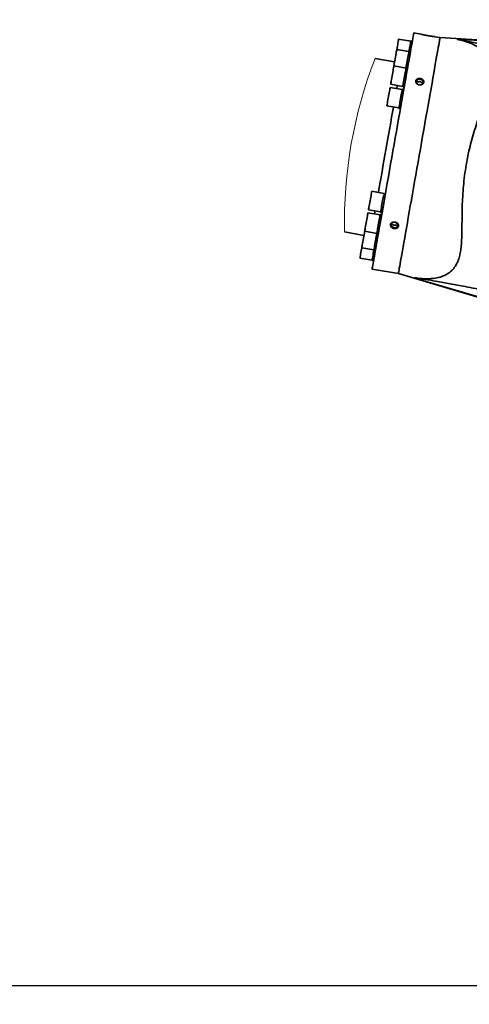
# Model space of a CAD drawing. Header units: millimetres. Extents: x 0 to 14900, y 0 to 10500.
# Tile 22 of 47: x 5224 to 5681, y 5428 to 6429. Entities that reach past the tile are written whole.
import ezdxf

# ---------------------------------------------------------------- set-up
doc = ezdxf.new("R2010")
doc.units = ezdxf.units.MM
doc.header["$LTSCALE"] = 25
doc.layers.add('THICK_LINE', color=7, linetype='Continuous')
doc.styles.add('SLDTEXTSTYLE0', font='TXT', dxfattribs={"width": 0.605})
doc.dimstyles.new('SLDDIMSTYLE0', dxfattribs={"dimtxt": 87.5, "dimasz": 87.5, "dimexe": 0, "dimexo": 0.0625, "dimgap": 21.875, "dimtad": 1, "dimdec": 0, "dimrnd": 1e-09, "dimzin": 12, "dimdsep": 46, "dimtxsty": 'SLDTEXTSTYLE0', "dimsah": 1, "dimcen": 0.09, "dimadec": 0, "dimazin": 3, "dimtfac": 1, "dimtofl": 0, "dimtmove": 0, "dimatfit": 3, "dimfxl": 1, "dimfrac": 2, "dimtolj": 1, "dimtzin": 12, "dimarcsym": 0})
doc.dimstyles.new('SLDDIMSTYLE1', dxfattribs={"dimtxt": 87.5, "dimasz": 87.5, "dimexe": 0, "dimexo": 0.0625, "dimgap": 21.875, "dimtad": 1, "dimdec": 0, "dimrnd": 1e-09, "dimzin": 12, "dimdsep": 46, "dimtxsty": 'SLDTEXTSTYLE0', "dimsah": 1, "dimcen": 0.09, "dimadec": 0, "dimazin": 3, "dimtfac": 1, "dimtmove": 0, "dimatfit": 0, "dimfxl": 1, "dimfrac": 2, "dimtolj": 1, "dimtzin": 12, "dimarcsym": 0})

# ---------------------------------------------------------------- blocks, each defined once
blk = doc.blocks.new('_D_3')
at = {"layer": 'THICK_LINE'}
for p, q in [((6221.4, 6280.7), (6221.4, 4505.2)), ((3403.2, 5320.4), (3403.2, 4505.2)), ((6221.4, 4542.7), (3403.2, 4542.7))]:
    blk.add_line(p, q, dxfattribs=at)
for points in [[(3403.2, 4542.7), (3490.7, 4530.2), (3490.7, 4555.2)], [(6221.4, 4542.7), (6133.9, 4555.2), (6133.9, 4530.2)]]:
    blk.add_solid(points, dxfattribs=at)
at = {"layer": 'THICK_LINE', "insert": (4678.6, 4655.5), "char_height": 87.5, "attachment_point": 1, "style": 'SLDTEXTSTYLE0'}
blk.add_mtext('2818', dxfattribs=at)
blk = doc.blocks.new('_D_4')
at = {"layer": 'THICK_LINE'}
for p, q in [((3803.2, 8699.6), (6565.4, 8699.6)), ((6527.9, 8699.6), (6527.9, 5446.8)), ((3804.1, 5446.8), (6565.4, 5446.8))]:
    blk.add_line(p, q, dxfattribs=at)
for points in [[(6527.9, 8699.6), (6515.4, 8612.1), (6540.4, 8612.1)], [(6527.9, 5446.8), (6540.4, 5534.3), (6515.4, 5534.3)]]:
    blk.add_solid(points, dxfattribs=at)
at = {"layer": 'THICK_LINE', "insert": (6415.1, 6939.5), "char_height": 87.5, "attachment_point": 1, "rotation": 90, "style": 'SLDTEXTSTYLE0'}
blk.add_mtext('3253', dxfattribs=at)
blk = doc.blocks.new('_D_5')
at = {"layer": 'THICK_LINE'}
for p, q in [((6527.9, 5446.8), (6527.9, 5596.8)), ((3804.1, 5446.8), (6565.4, 5446.8)), ((6527.9, 5050.6), (6527.9, 5446.8)), ((4991.3, 5050.6), (6565.4, 5050.6)), ((6527.9, 5050.6), (6527.9, 4900.6))]:
    blk.add_line(p, q, dxfattribs=at)
for points in [[(6527.9, 5446.8), (6540.4, 5534.3), (6515.4, 5534.3)], [(6527.9, 5050.6), (6515.4, 4963.1), (6540.4, 4963.1)]]:
    blk.add_solid(points, dxfattribs=at)
at = {"layer": 'THICK_LINE', "insert": (6415.1, 5148.4), "char_height": 87.5, "attachment_point": 1, "rotation": 90, "style": 'SLDTEXTSTYLE0'}
blk.add_mtext('396', dxfattribs=at)

msp = doc.modelspace()

# ---------------------------------------------------------------- linework, layer by layer
at = {"color": 7, "linetype": 'Continuous', "lineweight": 35}
for p, q in [((5621.2862138, 6406.9826225), (5608.9761317, 6409.153225)), ((5631.5452908, 6414.0318341), (5624.3398343, 6415.3023483)), ((5651.0117021, 6410.5993788), (5645.8784694, 6411.504508)), ((5918.6412448, 6394.2304552), (5651.0117021, 6410.5993788)), ((5619.4249812, 6396.4269775), (5607.1148836, 6398.59758)), ((5622.8910068, 6407.0857296), (5621.3522446, 6407.357055)), ((5604.8835744, 6385.9431938), (5585.1116116, 6389.4295256)), ((5621.0297586, 6396.5300847), (5619.4910119, 6396.80141)), ((5616.464167, 6379.6353716), (5604.1540694, 6381.8059739)), ((5618.06896, 6379.7384785), (5616.5301978, 6380.0098038)), ((5612.6055579, 6357.7521235), (5600.2954603, 6359.922726)), ((5600.8493333, 6363.063852), (5613.1594309, 6360.8932495)), ((5614.2103509, 6357.8552306), (5612.6715887, 6358.1265559)), ((5613.0934002, 6360.518817), (5614.6321624, 6360.2474917)), ((5596.9907242, 6341.1806042), (5609.3008218, 6339.0100017)), ((5609.2348066, 6338.6355713), (5610.7735688, 6338.3642459)), ((5593.9745584, 6252.0904614), (5581.6644608, 6254.2610638)), ((5595.5210506, 6251.8629781), (5593.9822884, 6252.1343034)), ((5590.1159493, 6230.2072136), (5577.8058517, 6232.3778161)), ((5578.3597247, 6235.5189343), (5590.6698224, 6233.3483318)), ((5591.7207423, 6230.310311), (5590.1819801, 6230.5816363)), ((5590.5455063, 6232.6433206), (5592.0842685, 6232.3719953)), ((5553.9996324, 6212.984793), (5573.7716106, 6209.4984646)), ((5574.5011156, 6213.6356943), (5586.8112132, 6211.4650919)), ((5586.7451825, 6211.0906536), (5588.2839447, 6210.8193283)), ((5571.5403015, 6196.844088), (5583.8503991, 6194.6734855)), ((5583.7843838, 6194.2990473), (5585.323146, 6194.027722)), ((5569.6790533, 6186.2884469), (5581.9891509, 6184.1178444)), ((5581.9231357, 6183.7434062), (5583.4618979, 6183.4720809)), ((5582.0130859, 6175.2554564), (5608.6849537, 6170.5524947)), ((5608.6849537, 6170.5524947), (5865.7729493, 6094.3995672))]:
    msp.add_line(p, q, dxfattribs=at)
at = {"color": 8, "linetype": 'Continuous', "lineweight": 18}
for p, q in [((5919.0947368, 6393.2579226), (5668.2835449, 6408.7746773)), ((5866.5317289, 6095.1583467), (5625.5392846, 6166.3598202))]:
    msp.add_line(p, q, dxfattribs=at)
at = {"color": 7, "linetype": 'Continuous', "lineweight": 35, "flags": 128}
for points in [[(5603.1764601, 6295.2789082), (5604.3422897, 6301.8907241), (5605.5045958, 6308.4824701), (5606.6598238, 6315.0341149), (5607.8044814, 6321.5257631), (5608.9350759, 6327.9377017), (5610.0481927, 6334.2504544), (5611.1404322, 6340.4448516), (5612.2084885, 6346.5020844), (5613.2491018, 6352.4037514), (5614.2591366, 6358.1319324), (5615.2355197, 6363.669231), (5616.1752707, 6368.9988312), (5617.0755337, 6374.1045457), (5617.9336078, 6378.9708694), (5618.7468542, 6383.5830233), (5619.5128049, 6387.9270006), (5620.2291627, 6391.9896087), (5620.8937234, 6395.7585101), (5621.5044848, 6399.2222569), (5622.059553, 6402.3703329), (5622.5573139, 6405.1931755), (5622.9961841, 6407.6822107), (5623.3748909, 6409.8298813), (5623.6922236, 6411.6296641), (5623.9472818, 6413.0760935), (5624.1392274, 6414.1647766), (5624.2675326, 6414.8924072), (5624.3317939, 6415.2567794), (5624.3398343, 6415.3023483)], [(5608.9761317, 6409.153225), (5608.9568223, 6409.0436821), (5608.8762939, 6408.5870061), (5608.7360988, 6407.7919651), (5608.5416387, 6406.6891123), (5608.3003796, 6405.3208287), (5608.0215882, 6403.7396991), (5607.7159747, 6402.0064806), (5607.3952893, 6400.1877862), (5607.1148836, 6398.59758)], [(5651.0117021, 6410.5993788), (5651.0036617, 6410.5538061), (5650.9394315, 6410.1894378), (5650.8111262, 6409.4618071), (5650.6191496, 6408.3731221), (5650.3641225, 6406.9266927), (5650.0467588, 6405.1269099), (5649.668052, 6402.9792393), (5649.2291817, 6400.4902021), (5648.7314519, 6397.6673615), (5648.1763526, 6394.5192865), (5647.5655913, 6391.0555387), (5646.9010305, 6387.2866373), (5646.1846882, 6383.2240292), (5645.4187375, 6378.8800519), (5644.6054756, 6374.2678978), (5643.747417, 6369.4015739), (5642.8471386, 6364.2958598), (5641.907403, 6358.9662596), (5640.9310045, 6353.428961), (5639.9209851, 6347.700778), (5638.8803563, 6341.7991111), (5637.8123156, 6335.7418822), (5636.7200605, 6329.5474811), (5635.6069437, 6323.2347283), (5634.4763492, 6316.8227897), (5633.3316916, 6310.3311454), (5632.1764791, 6303.7795006), (5631.0141575, 6297.1877547), (5629.8483279, 6290.575931), (5628.6824983, 6283.9641072), (5627.5201767, 6277.372369), (5626.3649642, 6270.8207243), (5625.2203066, 6264.3290722), (5624.0897121, 6257.9171413), (5622.9765953, 6251.6043886), (5621.8843402, 6245.4099836), (5620.8162995, 6239.3527547), (5619.7756707, 6233.4510878), (5618.7656514, 6227.7229107), (5617.7892683, 6222.1856081), (5616.8495172, 6216.856006), (5615.9492388, 6211.7502939), (5615.0911802, 6206.8839627), (5614.2779338, 6202.2718205), (5613.5119676, 6197.9278371), (5612.7956253, 6193.8652372), (5612.1310646, 6190.09633), (5611.5203187, 6186.6325861), (5610.9652194, 6183.4844985), (5610.4674741, 6180.6616598), (5610.0285883, 6178.1726226), (5609.649897, 6176.0249617), (5609.3325489, 6174.2251808), (5609.0775062, 6172.7787437), (5608.8855451, 6171.6900587), (5608.7572399, 6170.9624319), (5608.6929941, 6170.5980675), (5608.6849537, 6170.5524947)], [(5607.1148836, 6398.59758), (5607.11448, 6398.5952808), (5607.0755973, 6398.3747689), (5606.9747195, 6397.8026923), (5606.8157427, 6396.9010411), (5606.6047516, 6395.7044604), (5606.3498641, 6394.2589372), (5606.0608748, 6392.62002), (5605.7488972, 6390.8506933), (5605.4259145, 6389.0189497), (5605.1043289, 6387.1951833), (5604.7965267, 6385.4494798), (5604.514305, 6383.8489261), (5604.2685134, 6382.4550301), (5604.1540694, 6381.8059739)], [(5619.4910119, 6396.80141), (5619.6778508, 6397.8610863), (5620.0121335, 6399.7569195), (5620.3318876, 6401.5703074), (5620.6248196, 6403.2315637), (5620.8796605, 6404.6768463), (5621.0866314, 6405.8506155), (5621.237754, 6406.7077601), (5621.3272541, 6407.2153445), (5621.3522446, 6407.357055)], [(5616.5301978, 6380.0098038), (5616.7617711, 6381.3231421), (5617.0522972, 6382.9707998), (5617.3704991, 6384.7754463), (5617.7041609, 6386.6677298), (5618.0404615, 6388.5749314), (5618.3664555, 6390.4237576), (5618.669632, 6392.1431605), (5618.9383341, 6393.6670623), (5619.1622395, 6394.9369022), (5619.3327492, 6395.9038808), (5619.4432972, 6396.5308355), (5619.489646, 6396.7936761), (5619.4910119, 6396.80141)], [(5604.1540694, 6381.8059739), (5604.1477364, 6381.7700398), (5604.0878989, 6381.4307191), (5603.9671219, 6380.7456945), (5603.7900154, 6379.7412912), (5603.5634091, 6378.456108), (5603.2959953, 6376.9395334), (5602.9980497, 6375.2498489), (5602.681043, 6373.4519879), (5602.3571446, 6371.6150414), (5602.0387875, 6369.8096018), (5601.7382342, 6368.1050516), (5601.4670175, 6366.5668957), (5601.2355528, 6365.2542441), (5601.0527652, 6364.2175414), (5600.9256397, 6363.4966278), (5600.8590967, 6363.1192074), (5600.8493333, 6363.063852)], [(5613.0934002, 6360.518817), (5613.1005248, 6360.5591899), (5613.1638858, 6360.9185543), (5613.2905767, 6361.6370696), (5613.4757391, 6362.6871261), (5613.712233, 6364.0283684), (5613.9909933, 6365.6092555), (5614.301279, 6367.3690332), (5614.6312, 6369.2400748), (5614.9680594, 6371.1504774), (5615.2989117, 6373.0268246), (5615.611029, 6374.7970103), (5615.8924591, 6376.3930066), (5616.1323368, 6377.7534809), (5616.3214884, 6378.8261504), (5616.4526031, 6379.5697933), (5616.5206828, 6379.9558316), (5616.5301978, 6380.0098038)], [(5628.7588668, 6363.004387), (5629.8649365, 6362.6547666), (5631.0238743, 6362.6050029), (5632.1101069, 6362.8604938), (5633.005915, 6363.3935479), (5633.6142239, 6364.1464019), (5633.8690958, 6365.0374739), (5633.7429326, 6365.9702012), (5633.2494248, 6366.8435082), (5632.4419992, 6367.5627589), (5631.4082001, 6368.0500114), (5630.2600346, 6368.2524644), (5629.1219273, 6368.1481786), (5628.1172165, 6367.7484549), (5627.3547738, 6367.0966097), (5626.9172074, 6366.2632807), (5626.8519527, 6365.3387723), (5627.1660568, 6364.4232686), (5627.8255263, 6363.6159788), (5628.7588668, 6363.004387)], [(5600.2954603, 6359.922726), (5600.2761508, 6359.813183), (5600.1956225, 6359.3565071), (5600.0554429, 6358.5614661), (5599.8609828, 6357.4586133), (5599.6197081, 6356.0903297), (5599.3409167, 6354.5092001), (5599.0353032, 6352.7759835), (5598.7146178, 6350.9572871), (5598.391185, 6349.1230027), (5598.0774379, 6347.3436236), (5597.7854218, 6345.6875225), (5597.5263589, 6344.2183534), (5597.3102299, 6342.992566), (5597.1453082, 6342.0572737), (5597.0379423, 6341.4484138), (5596.9922764, 6341.1893858), (5596.9907242, 6341.1806042)], [(5606.9728724, 6358.7453189), (5607.5207539, 6361.8524981), (5607.5267454, 6361.8864448)], [(5609.2348066, 6338.6355713), (5609.2353654, 6338.6387649), (5609.2769489, 6338.8746418), (5609.3829645, 6339.4758415), (5609.5493142, 6340.4192674), (5609.7696186, 6341.6686599), (5610.0354025, 6343.1760055), (5610.3364525, 6344.8833759), (5610.6612202, 6346.7251633), (5610.9971948, 6348.6305872), (5611.3314776, 6350.5264204), (5611.6512316, 6352.3398103), (5611.9441481, 6354.0010666), (5612.198989, 6355.4463492), (5612.4059599, 6356.6201164), (5612.5570981, 6357.4772611), (5612.6465982, 6357.9848455), (5612.6715887, 6358.1265559)], [(5596.0049969, 6296.5434269), (5597.0016828, 6302.1958487), (5597.9942553, 6307.8250495), (5598.9786633, 6313.4078937), (5599.9508554, 6318.921432), (5600.906827, 6324.3430177), (5601.8426509, 6329.6503651), (5602.7544933, 6334.8216734), (5603.6385979, 6339.8356852), (5603.6681363, 6340.0031952)], [(5582.0130859, 6175.2554564), (5582.0211108, 6175.3010291), (5582.0853721, 6175.6653936), (5582.2136617, 6176.3930359), (5582.4056228, 6177.481721), (5582.6606811, 6178.9281425), (5582.9780292, 6180.7279234), (5583.3567205, 6182.8755998), (5583.7956063, 6185.364637), (5584.2933516, 6188.1874757), (5584.8484354, 6191.3355478), (5585.4591812, 6194.7993072), (5586.123742, 6198.5681989), (5586.8400998, 6202.6308143), (5587.6060505, 6206.9747822), (5588.4192969, 6211.5869399), (5589.2773709, 6216.4532711), (5590.1776339, 6221.5589832), (5591.1174005, 6226.8885853), (5592.093768, 6232.4258723), (5593.1038029, 6238.154065), (5594.1444317, 6244.055732), (5595.2124724, 6250.1129608), (5596.304712, 6256.307358), (5597.4178287, 6262.6201108), (5598.5484233, 6269.0320494), (5599.6930808, 6275.5236937), (5600.8483089, 6282.0753385), (5602.010615, 6288.6670845), (5603.1764601, 6295.2789082)], [(5588.3418729, 6253.0836548), (5588.3714114, 6253.2511609), (5589.2555159, 6258.2651766), (5590.1673583, 6263.4364849), (5591.1031823, 6268.7438361), (5592.0591539, 6274.1654218), (5593.031346, 6279.6789601), (5594.0157539, 6285.2617966), (5595.0083265, 6290.8909974), (5596.0049969, 6296.5434269)], [(5581.6644608, 6254.2610638), (5581.6640572, 6254.2587588), (5581.6251745, 6254.0382527), (5581.5242968, 6253.4661723), (5581.36532, 6252.5645201), (5581.1543289, 6251.3679413), (5580.8994414, 6249.9224123), (5580.610452, 6248.2835018), (5580.2984745, 6246.5141752), (5579.9754918, 6244.6824344), (5579.6539061, 6242.858672), (5579.346104, 6241.1129544), (5579.0638822, 6239.5124145), (5578.8180907, 6238.118504), (5578.6181978, 6236.9848361), (5578.4718715, 6236.1549655), (5578.3847308, 6235.6607592), (5578.3597247, 6235.5189343)], [(5590.5455063, 6232.6433206), (5590.5489677, 6232.662956), (5590.6031707, 6232.9703546), (5590.7211693, 6233.6395098), (5590.8984155, 6234.6447484), (5591.1281107, 6235.9474203), (5591.4014383, 6237.4975291), (5591.70789, 6239.2355012), (5592.0356845, 6241.0945918), (5592.3722645, 6243.0033995), (5592.7046846, 6244.8885982), (5593.0201546, 6246.6777775), (5593.3065984, 6248.3022059), (5593.5529797, 6249.6995157)], [(5593.8905066, 6251.6137329), (5593.9673407, 6252.0494909), (5593.9822884, 6252.1343034)], [(5577.8058517, 6232.3778161), (5577.7995187, 6232.3418826), (5577.7396967, 6232.0025552), (5577.6189042, 6231.3175364), (5577.4417977, 6230.313136), (5577.2151914, 6229.0279419), (5576.9477776, 6227.5113763), (5576.649832, 6225.8216932), (5576.3328253, 6224.0238216), (5576.0089269, 6222.1868809), (5575.6905698, 6220.3814345), (5575.3900165, 6218.6768969), (5575.1187998, 6217.13874), (5574.8873351, 6215.8260874), (5574.7045475, 6214.7893857), (5574.577422, 6214.0684644), (5574.510879, 6213.691046), (5574.5011156, 6213.6356943)], [(5584.4832638, 6231.2004071), (5584.4892553, 6231.2343538), (5585.0371369, 6234.3415253)], [(5586.7451825, 6211.0906536), (5586.7523071, 6211.1310265), (5586.8156681, 6211.4903928), (5586.9423745, 6212.2089082), (5587.1275214, 6213.2589588), (5587.3640153, 6214.6002031), (5587.6427756, 6216.1810921), (5587.9530613, 6217.9408726), (5588.2829823, 6219.8119152), (5588.6198417, 6221.7223217), (5588.950694, 6223.5986573), (5589.2628268, 6225.3688532), (5589.5442414, 6226.9648451), (5589.7841191, 6228.3253211), (5589.9732707, 6229.3979874), (5590.1043854, 6230.141633), (5590.1724651, 6230.5276662), (5590.1819801, 6230.5816363)], [(5603.1296301, 6217.6537149), (5604.2356998, 6217.3040964), (5605.3946376, 6217.2543327), (5606.4808702, 6217.5098255), (5607.3766628, 6218.042868), (5607.9849717, 6218.7957336), (5608.2398436, 6219.6868076), (5608.113696, 6220.6195271), (5607.6201726, 6221.4928438), (5606.8127625, 6222.2120887), (5605.7789479, 6222.6993412), (5604.6307824, 6222.9017952), (5603.4926751, 6222.7975026), (5602.4879643, 6222.3977789), (5601.7255216, 6221.7459307), (5601.2879552, 6220.9126143), (5601.2227005, 6219.9881059), (5601.5368201, 6219.0726003), (5602.1962896, 6218.2653144), (5603.1296301, 6217.6537149)], [(5574.5011156, 6213.6356943), (5574.41056, 6213.122101), (5574.1692854, 6211.7538174), (5573.890494, 6210.17268), (5573.5848805, 6208.4394577), (5573.2641951, 6206.6207709), (5572.9407623, 6204.7864846), (5572.6270152, 6203.0070996), (5572.334999, 6201.3510063), (5572.0759361, 6199.8818294), (5571.8598072, 6198.6560537), (5571.6948855, 6197.7207575), (5571.5875195, 6197.1118898), (5571.5418537, 6196.8528735), (5571.5403015, 6196.844088)], [(5583.7843838, 6194.2990473), (5583.7849426, 6194.3022448), (5583.8265262, 6194.5381178), (5583.9325417, 6195.1393176), (5584.0988915, 6196.0827473), (5584.3191958, 6197.3321321), (5584.5849798, 6198.8394777), (5584.8860298, 6200.5468558), (5585.2107975, 6202.3886394), (5585.5467721, 6204.2940633), (5585.8810548, 6206.1898945), (5586.2008089, 6208.0032882), (5586.4937254, 6209.6645504), (5586.7451825, 6211.0906536)], [(5571.5403015, 6196.844088), (5571.2948203, 6195.4519315), (5570.9732502, 6193.6281691), (5570.6654326, 6191.882467), (5570.3832108, 6190.2819116), (5570.1374347, 6188.8880166), (5569.9375419, 6187.7543487), (5569.7912001, 6186.9244626), (5569.7040593, 6186.4302563), (5569.6790533, 6186.2884469)], [(5581.9231357, 6183.7434062), (5581.944137, 6183.8625224), (5582.028996, 6184.3438299), (5582.1758345, 6185.1765875), (5582.3790025, 6186.3287732), (5582.6306769, 6187.7561182), (5582.921203, 6189.403783), (5583.2394204, 6191.2084223), (5583.5730823, 6193.1007145), (5583.7843838, 6194.2990473)]]:
    msp.add_lwpolyline(points, dxfattribs=at)
at = {"color": 8, "linetype": 'Continuous', "lineweight": 18, "flags": 128}
msp.add_lwpolyline([(5593.5529797, 6249.6995157), (5593.7516929, 6250.8264936), (5593.8905066, 6251.6137329)], dxfattribs=at)
at = {"color": 7, "linetype": 'Continuous', "lineweight": 18}
msp.add_arc((6015.052036, 6222.6540908), 461.1537858, 158.7985480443, 181.2014442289, dxfattribs=at)
at = {"color": 7, "linetype": 'Continuous', "lineweight": 35}
for points, knots in [([(5625.5392846, 6166.3598202), (5627.5230169, 6166.0770432), (5631.4525607, 6165.5168947), (5637.3387723, 6165.2489938), (5643.0929251, 6165.4845935), (5648.4794609, 6166.3081851), (5653.4224168, 6167.7336014), (5658.1694263, 6169.9023088), (5662.0175665, 6172.6826906), (5665.0650072, 6175.9360999), (5667.2889206, 6179.1889364), (5669.2482157, 6183.2318914), (5670.7699722, 6187.9329712), (5671.8590984, 6193.2566106), (5672.5652734, 6199.0100703), (5672.9756749, 6205.1656304), (5673.2089936, 6212.5211061), (5673.2958197, 6221.0776272), (5673.3736366, 6230.9139076), (5673.5969537, 6241.2112592), (5674.0971689, 6251.7541801), (5674.960945, 6262.4141154), (5676.2456207, 6273.1653328), (5678.0091366, 6284.0596361), (5680.1846619, 6294.6037357), (5682.6782502, 6304.6636395), (5685.399788, 6314.2218436), (5688.3802988, 6323.6169484), (5691.5305688, 6332.8215038), (5694.7076617, 6341.7580511), (5697.7596548, 6350.4440375), (5700.4632364, 6358.8370924), (5702.2722245, 6365.8719578), (5703.2091314, 6371.5213566), (5703.5512631, 6375.8025525), (5703.4479793, 6379.8986786), (5702.8525562, 6383.7429656), (5701.7585314, 6387.3217913), (5700.1870244, 6390.6013817), (5698.1607369, 6393.6068473), (5695.3521315, 6396.7394463), (5691.5742907, 6399.853521), (5686.7604708, 6402.7626574), (5681.4157316, 6405.1680604), (5675.2363381, 6407.2763192), (5670.7661474, 6408.2396653), (5668.2835449, 6408.7746773)], [0, 0, 0, 0, 0.01997042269, 0.03955909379, 0.05865604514, 0.07731159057, 0.09375089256, 0.10979410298, 0.12914116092, 0.14062273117, 0.15410535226, 0.1682618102, 0.18527729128, 0.20323013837, 0.2223665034, 0.24303225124, 0.26472258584, 0.29573596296, 0.32834974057, 0.36280205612, 0.39842639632, 0.43357346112, 0.46941613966, 0.50635881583, 0.54357910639, 0.57673074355, 0.60967802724, 0.64265290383, 0.67499710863, 0.70667646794, 0.73722213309, 0.76679058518, 0.7945829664, 0.80954796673, 0.82383847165, 0.83734264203, 0.85031096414, 0.86250304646, 0.8745233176, 0.88643598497, 0.89852233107, 0.91635798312, 0.93502778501, 0.95444205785, 0.97469855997, 1, 1, 1, 1]), ([(5631.5450424, 6414.0304488), (5631.5457668, 6414.0302767), (5631.5702962, 6414.0244498), (5631.6341735, 6414.0095809), (5631.8219328, 6413.9655653), (5632.0709772, 6413.9079247), (5632.3833879, 6413.8363058), (5632.8083358, 6413.7399184), (5633.2794399, 6413.6350415), (5633.9144486, 6413.4965964), (5634.5659221, 6413.3577472), (5635.2216007, 6413.2222423), (5635.9879346, 6413.0675364), (5636.698759, 6412.9285321), (5637.4792556, 6412.7814321), (5638.0840687, 6412.6704201), (5638.6957463, 6412.5611872), (5639.3086752, 6412.4547854), (5639.924782, 6412.3508956), (5640.5304742, 6412.251801), (5641.1214188, 6412.1579563), (5641.6944998, 6412.0696317), (5642.2528856, 6411.9861029), (5642.9359663, 6411.8869393), (5643.5736411, 6411.7981293), (5644.1625283, 6411.7193358), (5644.6385346, 6411.6571623), (5645.0610926, 6411.603716), (5645.4000465, 6411.5618796), (5645.6189286, 6411.5353539), (5645.7104621, 6411.5242534), (5645.9205887, 6411.4992884), (5645.8794067, 6411.5041627), (5645.8784073, 6411.5042809)], [0, 0, 0, 0, 0.00015331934, 0.00519198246, 0.01350605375, 0.0398674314, 0.05783400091, 0.07951057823, 0.12960103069, 0.15722417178, 0.2133515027, 0.26677314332, 0.29510239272, 0.37434848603, 0.4159254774, 0.45866162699, 0.5009795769, 0.5438823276, 0.58677113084, 0.62964690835, 0.67027207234, 0.70999076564, 0.74905565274, 0.78654313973, 0.8521249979, 0.88168527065, 0.90880034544, 0.951281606, 0.96805495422, 0.98158330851, 0.99168825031, 0.99979828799, 1, 1, 1, 1]), ([(5668.2835449, 6408.7746773), (5672.7147243, 6407.9385642), (5681.7130341, 6406.2406855), (5695.4733995, 6403.7598777), (5707.8417943, 6401.6366879), (5718.7880704, 6399.8435876), (5728.261645, 6398.3638171), (5738.1366651, 6396.9180669), (5748.4645781, 6395.522543), (5758.3672474, 6394.3103231), (5767.827184, 6393.2589316), (5773.686613, 6392.7014753), (5776.6828802, 6392.4164154)], [0, 0, 0, 0, 0.12335322, 0.2504909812, 0.3824773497, 0.4666341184, 0.5539145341, 0.6447654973, 0.7396395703, 0.8389942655, 0.9176683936, 1, 1, 1, 1]), ([(5626.5977327, 6364.7474174), (5626.6707079, 6364.6201606), (5626.8355493, 6364.332704), (5627.1725613, 6363.9272016), (5627.6137457, 6363.5191473), (5628.0522094, 6363.2180435), (5628.4510005, 6363.0017438), (5628.767613, 6362.8580208), (5629.0964806, 6362.7353075), (5629.4346417, 6362.63474), (5629.7838833, 6362.5562977), (5630.1371008, 6362.5021037), (5630.4917388, 6362.4722702), (5630.8461452, 6362.4666438), (5631.201972, 6362.485853), (5631.551388, 6362.5300813), (5631.8910141, 6362.5983363), (5632.2185114, 6362.6895861), (5632.5372158, 6362.8052547), (5632.9332896, 6362.9859003), (5633.2985836, 6363.2093209), (5633.622565, 6363.4718173), (5633.9075764, 6363.7501513), (5634.1469704, 6364.0607672), (5634.3316598, 6364.3951858), (5634.4758349, 6364.736596), (5634.5640994, 6365.0953325), (5634.5934373, 6365.4586002), (5634.5836239, 6365.8246961), (5634.4973267, 6366.2855694), (5634.2826619, 6366.8150534), (5634.0177357, 6367.2284569), (5633.7594299, 6367.5382525), (5633.4634767, 6367.8394343), (5633.1257814, 6368.1104749), (5632.7550016, 6368.3479794), (5632.3545607, 6368.5664534), (5631.9265743, 6368.7458539), (5631.4791503, 6368.884138), (5631.1331404, 6368.9667754), (5630.7817332, 6369.027022), (5630.4281607, 6369.0644807), (5630.0702484, 6369.078836), (5629.7162098, 6369.0692733), (5629.3686025, 6369.036192), (5629.029018, 6368.9801321), (5628.6951875, 6368.8999896), (5628.3753292, 6368.7969697), (5628.0724629, 6368.6726719), (5627.7884473, 6368.5285794), (5627.5197771, 6368.3621739), (5627.1974217, 6368.119968), (5626.9160956, 6367.8405292), (5626.6861789, 6367.530536), (5626.4963113, 6367.209217), (5626.359856, 6366.8636799), (5626.281844, 6366.5061511), (5626.2426848, 6366.1418011), (5626.2682644, 6365.6751384), (5626.3946244, 6365.1742053), (5626.537072, 6364.8748827), (5626.5977327, 6364.7474174)], [0, 0, 0, 0, 0.0186861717, 0.0422096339, 0.0668897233, 0.0951611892, 0.1097648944, 0.1247198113, 0.1394685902, 0.1545014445, 0.16968163, 0.1850865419, 0.2000424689, 0.2150388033, 0.2302589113, 0.245453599, 0.2599199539, 0.2744040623, 0.2887750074, 0.3031154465, 0.3298833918, 0.3430897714, 0.356232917, 0.3806356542, 0.392743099, 0.4048817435, 0.4278310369, 0.4394537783, 0.4512920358, 0.4744579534, 0.498810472, 0.5237208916, 0.5367408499, 0.5502087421, 0.5775247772, 0.5917279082, 0.6063350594, 0.6356637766, 0.6507112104, 0.6660340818, 0.6810009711, 0.6961548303, 0.7113501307, 0.7266539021, 0.7412911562, 0.7558518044, 0.7705159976, 0.785038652, 0.7986676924, 0.8122292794, 0.8256130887, 0.8389195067, 0.8636042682, 0.8758279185, 0.8880682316, 0.9111346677, 0.9227995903, 0.9346700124, 0.9577777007, 0.9820197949, 1, 1, 1, 1]), ([(5633.2548265, 6363.6975141), (5633.2282344, 6363.7583623), (5633.1331262, 6363.9759901), (5632.9519758, 6364.2520672), (5632.6692246, 6364.5910437), (5632.4010911, 6364.8402899), (5632.1028375, 6365.0611963), (5631.8609339, 6365.2140634), (5631.6060056, 6365.3508385), (5631.3407577, 6365.4706402), (5631.0627346, 6365.5742978), (5630.7772833, 6365.6594536), (5630.3897715, 6365.7478216), (5629.9946958, 6365.7982764), (5629.5990153, 6365.8092785), (5629.209459, 6365.7940328), (5628.8266162, 6365.7401197), (5628.4579612, 6365.6465062), (5628.1091236, 6365.5295673), (5627.7801123, 6365.3763021), (5627.4114873, 6365.1409509), (5627.1817992, 6364.9581856), (5627.0486009, 6364.8070902), (5627.0267309, 6364.7822818)], [0, 0, 0, 0, 0.0272651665, 0.097515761, 0.1345009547, 0.2085721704, 0.2470938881, 0.286882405, 0.3260002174, 0.3658433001, 0.4063457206, 0.4477967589, 0.48810862, 0.569530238, 0.6108504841, 0.6506046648, 0.7295848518, 0.7690622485, 0.806710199, 0.8806413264, 0.9172812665, 0.9864183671, 1, 1, 1, 1]), ([(5600.7240549, 6218.8654897), (5600.8617124, 6218.6122196), (5601.1798648, 6218.0268647), (5602.0328442, 6217.2712948), (5603.2032226, 6216.6720002), (5604.584822, 6216.3767233), (5605.9827128, 6216.4387417), (5607.2457422, 6216.8650041), (5608.227901, 6217.6259691), (5608.7976374, 6218.6493746), (5608.8724414, 6219.7957264), (5608.469482, 6220.9085642), (5607.6595968, 6221.8750722), (5606.5267863, 6222.6046115), (5605.1816799, 6223.0170631), (5603.7660186, 6223.0582175), (5602.4401067, 6222.7170483), (5601.3536102, 6222.0266286), (5600.6478019, 6221.063618), (5600.3892968, 6219.9278628), (5600.6119972, 6219.221111), (5600.7240549, 6218.8654897)], [0, 0, 0, 0, 0.036712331, 0.0848491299, 0.1429895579, 0.2035854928, 0.26361449, 0.3201265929, 0.371656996, 0.4191485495, 0.4655856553, 0.5142436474, 0.5670853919, 0.6242890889, 0.6844451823, 0.7450660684, 0.8033731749, 0.8572980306, 0.9065182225, 0.9529621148, 1, 1, 1, 1]), ([(5601.8348433, 6221.7814917), (5601.8474848, 6221.7450383), (5601.8878869, 6221.6285336), (5601.9961214, 6221.4459493), (5602.186649, 6221.1546319), (5602.4235739, 6220.8865358), (5602.6929081, 6220.6437098), (5602.9150877, 6220.4727985), (5603.1523873, 6220.3167163), (5603.4025324, 6220.1764368), (5603.667764, 6220.0508835), (5603.9671431, 6219.9340279), (5604.3008466, 6219.8298589), (5604.5450095, 6219.7808135), (5604.6680508, 6219.756098)], [0, 0, 0, 0, 0.031870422, 0.1018575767, 0.1744632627, 0.3200100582, 0.3958118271, 0.4743098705, 0.5516018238, 0.6305613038, 0.711345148, 0.7941189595, 0.896250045, 1, 1, 1, 1]), ([(5604.6680508, 6219.756098), (5604.7650528, 6219.7409342), (5605.0570055, 6219.6952949), (5605.4534114, 6219.6795342), (5605.9399738, 6219.706456), (5606.3207449, 6219.7672491), (5606.6862017, 6219.8670726), (5607.031206, 6219.9901097), (5607.3552982, 6220.1495912), (5607.6482994, 6220.3451441), (5607.8650329, 6220.5148098), (5607.9924663, 6220.652247), (5608.0606571, 6220.725791)], [0, 0, 0, 0, 0.080076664, 0.2410113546, 0.3222613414, 0.4775189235, 0.5543140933, 0.6310679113, 0.7761339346, 0.847347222, 0.9183140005, 1, 1, 1, 1]), ([(5732.9961836, 6144.6568067), (5730.9645673, 6145.1871176), (5726.9505526, 6146.2348923), (5720.95688, 6147.7278944), (5715.0750246, 6149.1457488), (5707.3868301, 6150.9347872), (5698.044249, 6153.0074111), (5687.1429376, 6155.2840651), (5674.9357878, 6157.7013006), (5661.4614823, 6160.227417), (5647.9134852, 6162.620193), (5636.0139067, 6164.6438982), (5629.0057585, 6165.7919526), (5625.5392846, 6166.3598202)], [0, 0, 0, 0, 0.0574365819, 0.1134817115, 0.1689638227, 0.2229420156, 0.32940934, 0.4307351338, 0.5275744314, 0.669815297, 0.8057372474, 0.9039108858, 1, 1, 1, 1])]:
    msp.add_open_spline(points, degree=3, knots=knots, dxfattribs=at)
at = {"layer": 'THICK_LINE'}
msp.add_arc((4941.3447689, 6330.7119718), 1280.0833333, 214.3581415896, 5, dxfattribs=at)

# ---------------------------------------------------------------- dimensions: what is measured, and where the dimension line sits
for p1, dimstyle, picture, middle in [((3753.1750509, 8699.5522578), 'SLDDIMSTYLE0', '_D_4', (6527.9300627, 7073.1564244)), ((4941.3447689, 5050.6286384), 'SLDDIMSTYLE1', '_D_5', (6527.9300627, 5248.6946148))]:
    dim = msp.add_linear_dim(base=(6527.9300627, 5446.7605911), p1=p1, p2=(3754.0676448, 5446.7605911), angle=90, dimstyle=dimstyle, dxfattribs=at)
    dim.commit()
    dim.dimension.update_dxf_attribs({"geometry": picture, "text_midpoint": middle, "dimtype": 160})
dim = msp.add_linear_dim(base=(3403.1750509, 4542.6655733), p1=(6221.4281022, 6330.7119718), p2=(3403.1750509, 5370.3909731), dimstyle='SLDDIMSTYLE0', dxfattribs=at)
dim.commit()
dim.dimension.update_dxf_attribs({"geometry": '_D_3', "text_midpoint": (4812.3015765, 4542.6655733), "dimtype": 160})

doc.saveas('drawing.dxf')
